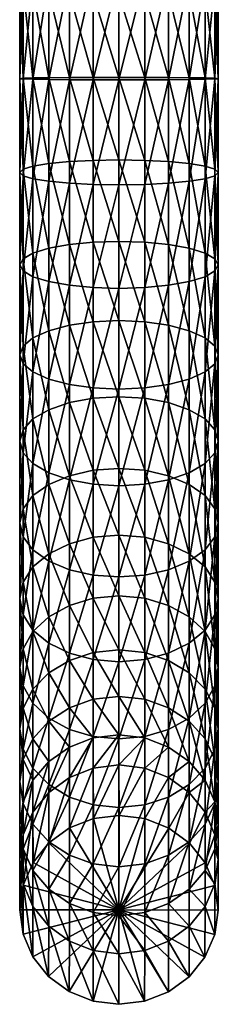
# Model space of a CAD drawing. Extents: x -0.026 to 0.079, y -0.231 to 0.027.
# Tile 1 of 256: x -0.013 to 0.013, y -0.231 to -0.102. Entities that reach past the tile are written whole.
import ezdxf

# ---------------------------------------------------------------- set-up
doc = ezdxf.new("R2010")
doc.units = 0
doc.layers.add('mesh', color=7, linetype='CONTINUOUS')

msp = doc.modelspace()

# ---------------------------------------------------------------- meshes
at = {"layer": 'mesh'}
mesh = msp.add_polyface(dxfattribs=at)
corners = [(0.0002, -0.09633, 0.34727), (-0.00316, -0.09637, 0.34683), (0.0002, -0.08272, 0.34512), (-0.00316, -0.11008, 0.34743), (0.00357, -0.09637, 0.34683), (0.00357, -0.08281, 0.34468), (0.0067, -0.08309, 0.34341), (0.0002, -0.11009, 0.34788), (0.0067, -0.0965, 0.34554), (0.00939, -0.08352, 0.34139), (0.00357, -0.11008, 0.34743), (0.00939, -0.09671, 0.34348), (0.01146, -0.0841, 0.33876), (0.0067, -0.11007, 0.34614), (0.01146, -0.09698, 0.3408), (0.01276, -0.08476, 0.3357), (0.00939, -0.11004, 0.34407), (0.01276, -0.09729, 0.33768), (0.0132, -0.08547, 0.33241), (0.01146, -0.11001, 0.34138), (0.0132, -0.09763, 0.33434), (0.01276, -0.08619, 0.32912), (0.01276, -0.10997, 0.33824), (0.01276, -0.09797, 0.33099), (0.01146, -0.08685, 0.32606), (0.01146, -0.09828, 0.32787), (0.00939, -0.08742, 0.32343), (0.00939, -0.09855, 0.32519), (0.0067, -0.08786, 0.32141), (0.0067, -0.09876, 0.32314), (0.00357, -0.08814, 0.32014), (0.00357, -0.09889, 0.32184), (0.0002, -0.08823, 0.31971), (0.0002, -0.09893, 0.3214), (-0.00316, -0.08814, 0.32014), (-0.00316, -0.09889, 0.32184), (-0.0063, -0.08786, 0.32141), (-0.0063, -0.09876, 0.32314), (-0.00899, -0.08742, 0.32343), (-0.00899, -0.09855, 0.32519), (-0.01106, -0.08685, 0.32606), (-0.01106, -0.09828, 0.32787), (-0.01236, -0.08619, 0.32912), (-0.01236, -0.09797, 0.33099), (-0.0128, -0.08547, 0.33241), (-0.0128, -0.09763, 0.33434), (-0.01236, -0.08476, 0.3357), (-0.01236, -0.09729, 0.33768), (-0.01106, -0.0841, 0.33876), (-0.0128, -0.10993, 0.33488), (-0.01106, -0.09698, 0.3408), (-0.00899, -0.08352, 0.34139), (-0.01236, -0.10997, 0.33824), (-0.00899, -0.09671, 0.34348), (-0.0063, -0.08309, 0.34341), (-0.01106, -0.11001, 0.34138), (-0.0063, -0.0965, 0.34554), (-0.00316, -0.08281, 0.34468), (-0.00899, -0.11004, 0.34407)]
mesh.append_faces([[corners[k] for k in face] for face in [(0, 1, 2, 2), (3, 1, 0, 0), (4, 5, 6, 6), (4, 0, 5, 5), (7, 0, 4, 4), (8, 6, 9, 9), (8, 4, 6, 6), (10, 4, 8, 8), (11, 9, 12, 12), (11, 8, 9, 9), (13, 8, 11, 11), (14, 12, 15, 15), (14, 11, 12, 12), (16, 11, 14, 14), (17, 15, 18, 18), (17, 14, 15, 15), (19, 14, 17, 17), (20, 18, 21, 21), (20, 17, 18, 18), (22, 17, 20, 20), (23, 21, 24, 24), (23, 20, 21, 21), (25, 24, 26, 26), (25, 23, 24, 24), (27, 26, 28, 28), (27, 25, 26, 26), (29, 28, 30, 30), (29, 27, 28, 28), (31, 30, 32, 32), (31, 29, 30, 30), (33, 32, 34, 34), (33, 31, 32, 32), (35, 34, 36, 36), (35, 33, 34, 34), (37, 36, 38, 38), (37, 35, 36, 36), (39, 38, 40, 40), (39, 37, 38, 38), (41, 40, 42, 42), (41, 39, 40, 40), (43, 42, 44, 44), (43, 41, 42, 42), (45, 44, 46, 46), (45, 43, 44, 44), (47, 46, 48, 48), (47, 45, 46, 46), (49, 45, 47, 47), (50, 48, 51, 51), (50, 47, 48, 48), (52, 47, 50, 50), (53, 51, 54, 54), (53, 50, 51, 51), (55, 50, 53, 53), (56, 54, 57, 57), (56, 53, 54, 54), (58, 53, 56, 56), (57, 1, 56, 56), (57, 2, 1, 1)]])
mesh = msp.add_polyface(dxfattribs=at)
corners = [(-0.00316, -0.11008, 0.34743), (-0.0063, -0.11007, 0.34614), (-0.00316, -0.09637, 0.34683), (-0.0063, -0.12362, 0.3452), (0.0002, -0.11009, 0.34788), (0.0002, -0.09633, 0.34727), (0.00357, -0.11008, 0.34743), (0.00357, -0.09637, 0.34683), (0.0067, -0.11007, 0.34614), (0.0067, -0.0965, 0.34554), (0.00357, -0.12378, 0.34649), (0.00939, -0.11004, 0.34407), (0.00939, -0.09671, 0.34348), (0.0067, -0.12362, 0.3452), (0.01146, -0.11001, 0.34138), (0.01146, -0.09698, 0.3408), (0.00939, -0.12336, 0.34315), (0.01276, -0.10997, 0.33824), (0.01276, -0.09729, 0.33768), (0.01146, -0.12302, 0.34048), (0.0132, -0.10993, 0.33488), (0.0132, -0.09763, 0.33434), (0.01276, -0.09797, 0.33099), (0.01276, -0.12263, 0.33737), (0.01276, -0.10988, 0.33151), (0.01146, -0.09828, 0.32787), (0.0132, -0.1222, 0.33403), (0.01146, -0.10984, 0.32838), (0.00939, -0.09855, 0.32519), (0.01276, -0.12178, 0.33069), (0.00939, -0.10981, 0.32569), (0.0067, -0.09876, 0.32314), (0.01146, -0.12139, 0.32758), (0.0067, -0.10978, 0.32362), (0.00357, -0.09889, 0.32184), (0.00939, -0.12105, 0.32491), (0.00357, -0.10977, 0.32232), (0.0002, -0.09893, 0.3214), (0.0067, -0.12079, 0.32286), (0.0002, -0.10976, 0.32188), (-0.00316, -0.09889, 0.32184), (0.00357, -0.12063, 0.32157), (-0.00316, -0.10977, 0.32232), (-0.0063, -0.09876, 0.32314), (0.0002, -0.12057, 0.32113), (-0.0063, -0.10978, 0.32362), (-0.00899, -0.09855, 0.32519), (-0.00316, -0.12063, 0.32157), (-0.00899, -0.10981, 0.32569), (-0.01106, -0.09828, 0.32787), (-0.0063, -0.12079, 0.32286), (-0.01106, -0.10984, 0.32838), (-0.01236, -0.09797, 0.33099), (-0.00899, -0.12105, 0.32491), (-0.01236, -0.10988, 0.33151), (-0.0128, -0.09763, 0.33434), (-0.01106, -0.12139, 0.32758), (-0.0128, -0.10993, 0.33488), (-0.01236, -0.12178, 0.33069), (-0.01236, -0.10997, 0.33824), (-0.01236, -0.09729, 0.33768), (-0.0128, -0.1222, 0.33403), (-0.01106, -0.11001, 0.34138), (-0.01106, -0.09698, 0.3408), (-0.01236, -0.12263, 0.33737), (-0.00899, -0.11004, 0.34407), (-0.00899, -0.09671, 0.34348), (-0.01106, -0.12302, 0.34048), (-0.0063, -0.0965, 0.34554)]
mesh.append_faces([[corners[k] for k in face] for face in [(0, 1, 2, 2), (3, 1, 0, 0), (4, 0, 5, 5), (6, 4, 7, 7), (8, 6, 9, 9), (10, 6, 8, 8), (11, 8, 12, 12), (13, 8, 11, 11), (14, 11, 15, 15), (16, 11, 14, 14), (17, 14, 18, 18), (19, 14, 17, 17), (20, 21, 22, 22), (20, 17, 21, 21), (23, 17, 20, 20), (24, 22, 25, 25), (24, 20, 22, 22), (26, 20, 24, 24), (27, 25, 28, 28), (27, 24, 25, 25), (29, 24, 27, 27), (30, 28, 31, 31), (30, 27, 28, 28), (32, 27, 30, 30), (33, 31, 34, 34), (33, 30, 31, 31), (35, 30, 33, 33), (36, 34, 37, 37), (36, 33, 34, 34), (38, 33, 36, 36), (39, 37, 40, 40), (39, 36, 37, 37), (41, 36, 39, 39), (42, 40, 43, 43), (42, 39, 40, 40), (44, 39, 42, 42), (45, 43, 46, 46), (45, 42, 43, 43), (47, 42, 45, 45), (48, 46, 49, 49), (48, 45, 46, 46), (50, 45, 48, 48), (51, 49, 52, 52), (51, 48, 49, 49), (53, 48, 51, 51), (54, 52, 55, 55), (54, 51, 52, 52), (56, 51, 54, 54), (57, 54, 55, 55), (58, 54, 57, 57), (59, 57, 60, 60), (61, 57, 59, 59), (62, 59, 63, 63), (64, 59, 62, 62), (65, 62, 66, 66), (67, 62, 65, 65), (68, 1, 65, 65), (68, 2, 1, 1)]])
mesh = msp.add_polyface(dxfattribs=at)
corners = [(-0.0063, -0.12362, 0.3452), (-0.00899, -0.12336, 0.34315), (-0.0063, -0.11007, 0.34614), (-0.00899, -0.13648, 0.34073), (-0.00316, -0.12378, 0.34649), (-0.00316, -0.11008, 0.34743), (0.0002, -0.11009, 0.34788), (-0.0063, -0.13697, 0.34274), (0.0002, -0.12383, 0.34693), (0.00357, -0.11008, 0.34743), (-0.00316, -0.13728, 0.344), (0.00357, -0.12378, 0.34649), (0.0002, -0.13738, 0.34443), (0.0067, -0.12362, 0.3452), (0.0067, -0.11007, 0.34614), (0.00357, -0.13728, 0.344), (0.00939, -0.12336, 0.34315), (0.00939, -0.11004, 0.34407), (0.0067, -0.13697, 0.34274), (0.01146, -0.12302, 0.34048), (0.01146, -0.11001, 0.34138), (0.00939, -0.13648, 0.34073), (0.01276, -0.12263, 0.33737), (0.01276, -0.10997, 0.33824), (0.01146, -0.13585, 0.33811), (0.0132, -0.1222, 0.33403), (0.0132, -0.10993, 0.33488), (0.01276, -0.1351, 0.33507), (0.01276, -0.12178, 0.33069), (0.01276, -0.10988, 0.33151), (0.0132, -0.13431, 0.3318), (0.01146, -0.12139, 0.32758), (0.01146, -0.10984, 0.32838), (0.01276, -0.13351, 0.32853), (0.00939, -0.12105, 0.32491), (0.00939, -0.10981, 0.32569), (0.01146, -0.13277, 0.32548), (0.0067, -0.12079, 0.32286), (0.0067, -0.10978, 0.32362), (0.00939, -0.13213, 0.32287), (0.00357, -0.12063, 0.32157), (0.00357, -0.10977, 0.32232), (0.0067, -0.13165, 0.32086), (0.0002, -0.12057, 0.32113), (0.0002, -0.10976, 0.32188), (0.00357, -0.13134, 0.3196), (-0.00316, -0.12063, 0.32157), (-0.00316, -0.10977, 0.32232), (0.0002, -0.13123, 0.31917), (-0.0063, -0.12079, 0.32286), (-0.0063, -0.10978, 0.32362), (-0.00316, -0.13134, 0.3196), (-0.00899, -0.12105, 0.32491), (-0.00899, -0.10981, 0.32569), (-0.0063, -0.13165, 0.32086), (-0.01106, -0.12139, 0.32758), (-0.01106, -0.10984, 0.32838), (-0.00899, -0.13213, 0.32287), (-0.01236, -0.12178, 0.33069), (-0.01236, -0.10988, 0.33151), (-0.01106, -0.13277, 0.32548), (-0.0128, -0.1222, 0.33403), (-0.0128, -0.10993, 0.33488), (-0.01236, -0.13351, 0.32853), (-0.01236, -0.12263, 0.33737), (-0.01236, -0.10997, 0.33824), (-0.0128, -0.13431, 0.3318), (-0.01106, -0.12302, 0.34048), (-0.01106, -0.11001, 0.34138), (-0.01236, -0.1351, 0.33507), (-0.00899, -0.11004, 0.34407)]
mesh.append_faces([[corners[k] for k in face] for face in [(0, 1, 2, 2), (3, 1, 0, 0), (4, 5, 6, 6), (4, 0, 5, 5), (7, 0, 4, 4), (8, 6, 9, 9), (8, 4, 6, 6), (10, 4, 8, 8), (11, 8, 9, 9), (12, 8, 11, 11), (13, 11, 14, 14), (15, 11, 13, 13), (16, 13, 17, 17), (18, 13, 16, 16), (19, 16, 20, 20), (21, 16, 19, 19), (22, 19, 23, 23), (24, 19, 22, 22), (25, 22, 26, 26), (27, 22, 25, 25), (28, 25, 29, 29), (30, 25, 28, 28), (31, 28, 32, 32), (33, 28, 31, 31), (34, 31, 35, 35), (36, 31, 34, 34), (37, 34, 38, 38), (39, 34, 37, 37), (39, 36, 34, 34), (40, 37, 41, 41), (42, 37, 40, 40), (42, 39, 37, 37), (43, 40, 44, 44), (45, 40, 43, 43), (45, 42, 40, 40), (46, 43, 47, 47), (48, 43, 46, 46), (48, 45, 43, 43), (49, 46, 50, 50), (51, 46, 49, 49), (51, 48, 46, 46), (52, 49, 53, 53), (54, 49, 52, 52), (54, 51, 49, 49), (55, 52, 56, 56), (57, 52, 55, 55), (57, 54, 52, 52), (58, 55, 59, 59), (60, 55, 58, 58), (60, 57, 55, 55), (61, 58, 62, 62), (63, 58, 61, 61), (64, 61, 65, 65), (66, 61, 64, 64), (67, 64, 68, 68), (69, 64, 67, 67), (70, 1, 67, 67), (70, 2, 1, 1)]])
mesh = msp.add_polyface(dxfattribs=at)
corners = [(-0.00899, -0.13648, 0.34073), (-0.01106, -0.13585, 0.33811), (-0.00899, -0.12336, 0.34315), (-0.01106, -0.14832, 0.33432), (-0.01236, -0.14724, 0.33137), (-0.0063, -0.13697, 0.34274), (-0.0063, -0.12362, 0.3452), (-0.00899, -0.14925, 0.33684), (-0.00316, -0.13728, 0.344), (-0.00316, -0.12378, 0.34649), (-0.0063, -0.14996, 0.33878), (0.0002, -0.13738, 0.34443), (0.0002, -0.12383, 0.34693), (-0.00316, -0.15041, 0.34), (0.00357, -0.13728, 0.344), (0.00357, -0.12378, 0.34649), (0.0002, -0.15056, 0.34042), (0.0067, -0.13697, 0.34274), (0.0067, -0.12362, 0.3452), (0.00357, -0.15041, 0.34), (0.00939, -0.13648, 0.34073), (0.00939, -0.12336, 0.34315), (0.0067, -0.14996, 0.33878), (0.01146, -0.13585, 0.33811), (0.01146, -0.12302, 0.34048), (0.00939, -0.14925, 0.33684), (0.01276, -0.1351, 0.33507), (0.01276, -0.12263, 0.33737), (0.01146, -0.14832, 0.33432), (0.0132, -0.13431, 0.3318), (0.0132, -0.1222, 0.33403), (0.01276, -0.14724, 0.33137), (0.01276, -0.13351, 0.32853), (0.01276, -0.12178, 0.33069), (0.0132, -0.14608, 0.32822), (0.01146, -0.13277, 0.32548), (0.01146, -0.12139, 0.32758), (0.01276, -0.14492, 0.32506), (0.01146, -0.14384, 0.32211), (0.00939, -0.13213, 0.32287), (0.00939, -0.14292, 0.31959), (0.0067, -0.13165, 0.32086), (0.0067, -0.1422, 0.31765), (0.00357, -0.13134, 0.3196), (0.00357, -0.14176, 0.31643), (0.0002, -0.13123, 0.31917), (0.0002, -0.1416, 0.31601), (-0.00316, -0.13134, 0.3196), (-0.00316, -0.14176, 0.31643), (-0.0063, -0.13165, 0.32086), (-0.0063, -0.1422, 0.31765), (-0.00899, -0.13213, 0.32287), (-0.00899, -0.14292, 0.31959), (-0.01106, -0.13277, 0.32548), (-0.01236, -0.13351, 0.32853), (-0.01236, -0.12178, 0.33069), (-0.01106, -0.14384, 0.32211), (-0.0128, -0.13431, 0.3318), (-0.0128, -0.1222, 0.33403), (-0.01236, -0.14492, 0.32506), (-0.01236, -0.1351, 0.33507), (-0.01236, -0.12263, 0.33737), (-0.0128, -0.14608, 0.32822), (-0.01106, -0.12302, 0.34048)]
mesh.append_faces([[corners[k] for k in face] for face in [(0, 1, 2, 2), (3, 1, 0, 0), (3, 4, 1, 1), (5, 0, 6, 6), (7, 0, 5, 5), (7, 3, 0, 0), (8, 5, 9, 9), (10, 5, 8, 8), (11, 8, 12, 12), (13, 8, 11, 11), (14, 11, 15, 15), (16, 11, 14, 14), (17, 14, 18, 18), (19, 14, 17, 17), (20, 17, 21, 21), (22, 17, 20, 20), (23, 20, 24, 24), (25, 20, 23, 23), (26, 23, 27, 27), (28, 23, 26, 26), (28, 25, 23, 23), (29, 26, 30, 30), (31, 26, 29, 29), (31, 28, 26, 26), (32, 29, 33, 33), (34, 29, 32, 32), (34, 31, 29, 29), (35, 32, 36, 36), (37, 32, 35, 35), (37, 34, 32, 32), (38, 35, 39, 39), (38, 37, 35, 35), (40, 39, 41, 41), (40, 38, 39, 39), (42, 41, 43, 43), (42, 40, 41, 41), (44, 43, 45, 45), (44, 42, 43, 43), (46, 45, 47, 47), (46, 44, 45, 45), (48, 47, 49, 49), (48, 46, 47, 47), (50, 49, 51, 51), (50, 48, 49, 49), (52, 51, 53, 53), (52, 50, 51, 51), (54, 53, 55, 55), (56, 53, 54, 54), (56, 52, 53, 53), (57, 54, 58, 58), (59, 54, 57, 57), (59, 56, 54, 54), (60, 57, 61, 61), (62, 57, 60, 60), (62, 59, 57, 57), (60, 1, 4, 4), (63, 1, 60, 60), (63, 2, 1, 1)]])
mesh = msp.add_polyface(dxfattribs=at)
corners = [(-0.01236, -0.15889, 0.32634), (-0.01236, -0.14724, 0.33137), (-0.01106, -0.14832, 0.33432), (-0.0128, -0.15738, 0.32333), (-0.0128, -0.16805, 0.3172), (-0.01236, -0.16621, 0.31438), (-0.01106, -0.16029, 0.32914), (-0.00899, -0.14925, 0.33684), (-0.01236, -0.16989, 0.32001), (-0.0063, -0.14996, 0.33878), (-0.0063, -0.13697, 0.34274), (-0.00899, -0.1615, 0.33154), (-0.01106, -0.1716, 0.32264), (-0.00316, -0.15041, 0.34), (-0.00316, -0.13728, 0.344), (-0.0063, -0.16243, 0.33339), (-0.00899, -0.17307, 0.3249), (0.0002, -0.15056, 0.34042), (0.0002, -0.13738, 0.34443), (-0.00316, -0.16301, 0.33455), (-0.0063, -0.1742, 0.32663), (0.0002, -0.16321, 0.33495), (-0.00316, -0.17491, 0.32771), (0.0002, -0.15155, 0.31171), (0.0002, -0.1416, 0.31601), (-0.00316, -0.14176, 0.31643), (0.00357, -0.15175, 0.3121), (-0.00316, -0.15175, 0.3121), (-0.0063, -0.1422, 0.31765), (0.0002, -0.16095, 0.30631), (-0.0063, -0.15233, 0.31326), (-0.00899, -0.14292, 0.31959), (-0.00316, -0.16119, 0.30668), (0.0002, -0.16968, 0.29988), (-0.00899, -0.15326, 0.31511), (-0.01106, -0.14384, 0.32211), (-0.0063, -0.1619, 0.30777), (-0.00316, -0.16996, 0.30022), (-0.01106, -0.15446, 0.31752), (-0.01236, -0.14492, 0.32506), (-0.00899, -0.16303, 0.3095), (-0.0063, -0.17079, 0.30122), (-0.01236, -0.15587, 0.32032), (-0.0128, -0.14608, 0.32822), (-0.01106, -0.1645, 0.31175), (-0.00899, -0.1721, 0.30282), (-0.01236, -0.1351, 0.33507)]
mesh.append_faces([[corners[k] for k in face] for face in [(0, 1, 2, 2), (0, 3, 1, 1), (4, 3, 0, 0), (4, 5, 3, 3), (6, 2, 7, 7), (6, 0, 2, 2), (8, 0, 6, 6), (8, 4, 0, 0), (9, 7, 10, 10), (11, 7, 9, 9), (11, 6, 7, 7), (12, 6, 11, 11), (12, 8, 6, 6), (13, 9, 14, 14), (15, 9, 13, 13), (15, 11, 9, 9), (16, 11, 15, 15), (16, 12, 11, 11), (17, 13, 18, 18), (19, 13, 17, 17), (19, 15, 13, 13), (20, 15, 19, 19), (20, 16, 15, 15), (21, 19, 17, 17), (22, 19, 21, 21), (23, 24, 25, 25), (23, 26, 24, 24), (27, 25, 28, 28), (27, 23, 25, 25), (29, 23, 27, 27), (30, 28, 31, 31), (30, 27, 28, 28), (32, 27, 30, 30), (32, 29, 27, 27), (33, 29, 32, 32), (34, 31, 35, 35), (34, 30, 31, 31), (36, 30, 34, 34), (36, 32, 30, 30), (37, 32, 36, 36), (37, 33, 32, 32), (38, 35, 39, 39), (38, 34, 35, 35), (40, 34, 38, 38), (40, 36, 34, 34), (41, 36, 40, 40), (41, 37, 36, 36), (42, 39, 43, 43), (42, 38, 39, 39), (44, 38, 42, 42), (44, 40, 38, 38), (45, 40, 44, 44), (45, 41, 40, 40), (42, 5, 44, 44), (42, 3, 5, 5), (43, 3, 42, 42), (43, 1, 3, 3), (46, 1, 43, 43)]])
mesh = msp.add_polyface(dxfattribs=at)
corners = [(0.00357, -0.15041, 0.34), (0.0002, -0.15056, 0.34042), (0.00357, -0.13728, 0.344), (0.0002, -0.16321, 0.33495), (0.0067, -0.14996, 0.33878), (0.0067, -0.13697, 0.34274), (0.00357, -0.16301, 0.33455), (0.0002, -0.17515, 0.32808), (0.00939, -0.14925, 0.33684), (0.00939, -0.13648, 0.34073), (0.0067, -0.16243, 0.33339), (0.00357, -0.17491, 0.32771), (0.00939, -0.1615, 0.33154), (0.01146, -0.14832, 0.33432), (0.0067, -0.1742, 0.32663), (0.01146, -0.16029, 0.32914), (0.01276, -0.14724, 0.33137), (0.00939, -0.17307, 0.3249), (0.01276, -0.15889, 0.32634), (0.0132, -0.14608, 0.32822), (0.01146, -0.1716, 0.32264), (0.0132, -0.15738, 0.32333), (0.01276, -0.14492, 0.32506), (0.01276, -0.16989, 0.32001), (0.01276, -0.15587, 0.32032), (0.01146, -0.14384, 0.32211), (0.0132, -0.16805, 0.3172), (0.01146, -0.15446, 0.31752), (0.00939, -0.14292, 0.31959), (0.01276, -0.16621, 0.31438), (0.00939, -0.15326, 0.31511), (0.0067, -0.1422, 0.31765), (0.01146, -0.1645, 0.31175), (0.01276, -0.17582, 0.30731), (0.0067, -0.15233, 0.31326), (0.00357, -0.14176, 0.31643), (0.00939, -0.16303, 0.3095), (0.01146, -0.17382, 0.30489), (0.00357, -0.15175, 0.3121), (0.0002, -0.1416, 0.31601), (0.0067, -0.1619, 0.30777), (0.00939, -0.1721, 0.30282), (0.00357, -0.16119, 0.30668), (0.0002, -0.15155, 0.31171), (0.0067, -0.17079, 0.30122), (0.0002, -0.16095, 0.30631), (0.00357, -0.16996, 0.30022), (0.0002, -0.16968, 0.29988)]
mesh.append_faces([[corners[k] for k in face] for face in [(0, 1, 2, 2), (3, 1, 0, 0), (4, 0, 5, 5), (6, 0, 4, 4), (6, 3, 0, 0), (7, 3, 6, 6), (8, 4, 9, 9), (10, 4, 8, 8), (10, 6, 4, 4), (11, 6, 10, 10), (12, 8, 13, 13), (12, 10, 8, 8), (14, 10, 12, 12), (14, 11, 10, 10), (15, 13, 16, 16), (15, 12, 13, 13), (17, 12, 15, 15), (17, 14, 12, 12), (18, 16, 19, 19), (18, 15, 16, 16), (20, 15, 18, 18), (20, 17, 15, 15), (21, 19, 22, 22), (21, 18, 19, 19), (23, 18, 21, 21), (23, 20, 18, 18), (24, 22, 25, 25), (24, 21, 22, 22), (26, 21, 24, 24), (26, 23, 21, 21), (27, 25, 28, 28), (27, 24, 25, 25), (29, 24, 27, 27), (29, 26, 24, 24), (30, 28, 31, 31), (30, 27, 28, 28), (32, 27, 30, 30), (32, 29, 27, 27), (33, 29, 32, 32), (34, 31, 35, 35), (34, 30, 31, 31), (36, 30, 34, 34), (36, 32, 30, 30), (37, 32, 36, 36), (38, 35, 39, 39), (38, 34, 35, 35), (40, 34, 38, 38), (40, 36, 34, 34), (41, 36, 40, 40), (41, 37, 36, 36), (42, 38, 43, 43), (42, 40, 38, 38), (44, 40, 42, 42), (44, 41, 40, 40), (45, 42, 43, 43), (46, 42, 45, 45), (46, 44, 42, 42), (47, 46, 45, 45)]])
mesh = msp.add_polyface(dxfattribs=at)
corners = [(-0.01236, -0.17582, 0.30731), (-0.01236, -0.16621, 0.31438), (-0.0128, -0.16805, 0.3172), (-0.01106, -0.17382, 0.30489), (-0.01106, -0.1823, 0.29702), (-0.00899, -0.18037, 0.29515), (-0.00899, -0.18771, 0.28661), (-0.0063, -0.18607, 0.28535), (-0.0063, -0.19227, 0.27623), (-0.00316, -0.19116, 0.27556), (-0.0128, -0.17796, 0.3099), (-0.01236, -0.16989, 0.32001), (-0.01236, -0.18456, 0.2992), (-0.01106, -0.18985, 0.28825), (-0.01236, -0.18011, 0.31249), (-0.01106, -0.1716, 0.32264), (-0.0128, -0.18699, 0.30153), (-0.01236, -0.19234, 0.29015), (-0.01106, -0.18211, 0.31491), (-0.00899, -0.17307, 0.3249), (-0.01236, -0.18941, 0.30386), (-0.0128, -0.19501, 0.2922), (-0.00899, -0.18382, 0.31698), (-0.0063, -0.1742, 0.32663), (-0.01106, -0.19167, 0.30604), (-0.00316, -0.17491, 0.32771), (-0.00316, -0.16301, 0.33455), (-0.0063, -0.18514, 0.31857), (-0.00899, -0.19361, 0.30791), (0.0002, -0.17515, 0.32808), (0.0002, -0.16321, 0.33495), (-0.00316, -0.18597, 0.31957), (-0.0063, -0.1951, 0.30934), (-0.00316, -0.19603, 0.31024), (0.0002, -0.18625, 0.31992), (0.0002, -0.17762, 0.29251), (0.0002, -0.16968, 0.29988), (-0.00316, -0.16996, 0.30022), (-0.00316, -0.17794, 0.29282), (-0.0063, -0.17079, 0.30122), (0.0002, -0.18469, 0.28429), (-0.0063, -0.17888, 0.29372), (-0.00899, -0.1721, 0.30282), (-0.00316, -0.18504, 0.28456), (0.0002, -0.19078, 0.27533), (-0.01106, -0.1645, 0.31175)]
mesh.append_faces([[corners[k] for k in face] for face in [(0, 1, 2, 2), (0, 3, 1, 1), (4, 3, 0, 0), (4, 5, 3, 3), (6, 5, 4, 4), (6, 7, 5, 5), (8, 7, 6, 6), (8, 9, 7, 7), (10, 2, 11, 11), (10, 0, 2, 2), (12, 0, 10, 10), (12, 4, 0, 0), (13, 4, 12, 12), (13, 6, 4, 4), (14, 11, 15, 15), (14, 10, 11, 11), (16, 10, 14, 14), (16, 12, 10, 10), (17, 12, 16, 16), (17, 13, 12, 12), (18, 15, 19, 19), (18, 14, 15, 15), (20, 14, 18, 18), (20, 16, 14, 14), (21, 16, 20, 20), (21, 17, 16, 16), (22, 19, 23, 23), (22, 18, 19, 19), (24, 18, 22, 22), (24, 20, 18, 18), (25, 23, 26, 26), (27, 23, 25, 25), (27, 22, 23, 23), (28, 22, 27, 27), (28, 24, 22, 22), (29, 25, 30, 30), (31, 25, 29, 29), (31, 27, 25, 25), (32, 27, 31, 31), (32, 28, 27, 27), (33, 31, 34, 34), (35, 36, 37, 37), (38, 37, 39, 39), (38, 35, 37, 37), (40, 35, 38, 38), (41, 39, 42, 42), (41, 38, 39, 39), (43, 38, 41, 41), (43, 40, 38, 38), (44, 40, 43, 43), (43, 9, 44, 44), (43, 7, 9, 9), (41, 7, 43, 43), (41, 5, 7, 7), (42, 5, 41, 41), (42, 3, 5, 5), (45, 3, 42, 42), (45, 1, 3, 3)]])
mesh = msp.add_polyface(dxfattribs=at)
corners = [(0.00357, -0.17491, 0.32771), (0.0002, -0.17515, 0.32808), (0.00357, -0.16301, 0.33455), (0.0002, -0.18625, 0.31992), (-0.00316, -0.18597, 0.31957), (0.00357, -0.18597, 0.31957), (0.0067, -0.1742, 0.32663), (0.0002, -0.19635, 0.31055), (0.0067, -0.18514, 0.31857), (0.00939, -0.17307, 0.3249), (0.00357, -0.19603, 0.31024), (0.00939, -0.18382, 0.31698), (0.01146, -0.1716, 0.32264), (0.0067, -0.1951, 0.30934), (0.01146, -0.18211, 0.31491), (0.01276, -0.16989, 0.32001), (0.00939, -0.19361, 0.30791), (0.01276, -0.18011, 0.31249), (0.0132, -0.16805, 0.3172), (0.01146, -0.19167, 0.30604), (0.0132, -0.17796, 0.3099), (0.01276, -0.16621, 0.31438), (0.01276, -0.18941, 0.30386), (0.01276, -0.17582, 0.30731), (0.0132, -0.18699, 0.30153), (0.01276, -0.19768, 0.29424), (0.01146, -0.17382, 0.30489), (0.01146, -0.1645, 0.31175), (0.01276, -0.18456, 0.2992), (0.0132, -0.19501, 0.2922), (0.01146, -0.1823, 0.29702), (0.00939, -0.1721, 0.30282), (0.01276, -0.19234, 0.29015), (0.00939, -0.18037, 0.29515), (0.0067, -0.17079, 0.30122), (0.01146, -0.18985, 0.28825), (0.0067, -0.17888, 0.29372), (0.00357, -0.16996, 0.30022), (0.00939, -0.18771, 0.28661), (0.00357, -0.17794, 0.29282), (0.0002, -0.16968, 0.29988), (0.0067, -0.18607, 0.28535), (0.00939, -0.19404, 0.27729), (0.0002, -0.17762, 0.29251), (0.00357, -0.18504, 0.28456), (0.0067, -0.19227, 0.27623), (0.0002, -0.18469, 0.28429), (0.00357, -0.19116, 0.27556), (0.0002, -0.19078, 0.27533)]
mesh.append_faces([[corners[k] for k in face] for face in [(0, 1, 2, 2), (3, 1, 0, 0), (3, 4, 1, 1), (5, 0, 6, 6), (5, 3, 0, 0), (7, 3, 5, 5), (8, 6, 9, 9), (8, 5, 6, 6), (10, 5, 8, 8), (11, 9, 12, 12), (11, 8, 9, 9), (13, 8, 11, 11), (14, 12, 15, 15), (14, 11, 12, 12), (16, 11, 14, 14), (16, 13, 11, 11), (17, 15, 18, 18), (17, 14, 15, 15), (19, 14, 17, 17), (19, 16, 14, 14), (20, 18, 21, 21), (20, 17, 18, 18), (22, 17, 20, 20), (22, 19, 17, 17), (23, 20, 21, 21), (24, 20, 23, 23), (24, 22, 20, 20), (25, 22, 24, 24), (26, 23, 27, 27), (28, 23, 26, 26), (28, 24, 23, 23), (29, 24, 28, 28), (30, 26, 31, 31), (30, 28, 26, 26), (32, 28, 30, 30), (32, 29, 28, 28), (33, 31, 34, 34), (33, 30, 31, 31), (35, 30, 33, 33), (35, 32, 30, 30), (36, 34, 37, 37), (36, 33, 34, 34), (38, 33, 36, 36), (38, 35, 33, 33), (39, 37, 40, 40), (39, 36, 37, 37), (41, 36, 39, 39), (41, 38, 36, 36), (42, 38, 41, 41), (43, 39, 40, 40), (44, 39, 43, 43), (44, 41, 39, 39), (45, 41, 44, 44), (45, 42, 41, 41), (46, 44, 43, 43), (47, 44, 46, 46), (47, 45, 44, 44), (48, 47, 46, 46)]])
mesh = msp.add_polyface(dxfattribs=at)
corners = [(0.00357, -0.19603, 0.31024), (0.0002, -0.19635, 0.31055), (0.00357, -0.18597, 0.31957), (0.0002, -0.20533, 0.3001), (0.0067, -0.1951, 0.30934), (0.0067, -0.18514, 0.31857), (0.00357, -0.20498, 0.29983), (0.0067, -0.20395, 0.29904), (0.00939, -0.19361, 0.30791), (0.00357, -0.2127, 0.28848), (0.00939, -0.20231, 0.29779), (0.01146, -0.19167, 0.30604), (0.0067, -0.21158, 0.28781), (0.01146, -0.20017, 0.29615), (0.01276, -0.18941, 0.30386), (0.00939, -0.20981, 0.28675), (0.01276, -0.19768, 0.29424), (0.01146, -0.2075, 0.28536), (0.0132, -0.19501, 0.2922), (0.0132, -0.18699, 0.30153), (0.01276, -0.20481, 0.28375), (0.0132, -0.20193, 0.28202), (0.01276, -0.19234, 0.29015), (0.01276, -0.21071, 0.27252), (0.01276, -0.19904, 0.28029), (0.01146, -0.18985, 0.28825), (0.0132, -0.20765, 0.27112), (0.01146, -0.19635, 0.27867), (0.00939, -0.18771, 0.28661), (0.01276, -0.20459, 0.26973), (0.00939, -0.19404, 0.27729), (0.01146, -0.20174, 0.26843), (0.00939, -0.19929, 0.26731), (0.0067, -0.19227, 0.27623), (0.0067, -0.19741, 0.26646), (0.00357, -0.19116, 0.27556), (0.00357, -0.19622, 0.26592), (0.0002, -0.19078, 0.27533), (0.0002, -0.19582, 0.26574), (0.00672, -0.20802, 0.23585), (0.0067, -0.2014, 0.25617), (0.00358, -0.20678, 0.23544), (0.00939, -0.20337, 0.25681), (0.00357, -0.20017, 0.25577), (0.00022, -0.20635, 0.2353), (0.0002, -0.19975, 0.25563), (0.01276, -0.20891, 0.25861), (0.01146, -0.20593, 0.25764)]
mesh.append_faces([[corners[k] for k in face] for face in [(0, 1, 2, 2), (3, 1, 0, 0), (4, 0, 5, 5), (6, 0, 4, 4), (6, 3, 0, 0), (7, 4, 8, 8), (7, 6, 4, 4), (9, 6, 7, 7), (10, 8, 11, 11), (10, 7, 8, 8), (12, 7, 10, 10), (13, 11, 14, 14), (13, 10, 11, 11), (15, 10, 13, 13), (15, 12, 10, 10), (16, 13, 14, 14), (17, 13, 16, 16), (17, 15, 13, 13), (18, 16, 19, 19), (20, 16, 18, 18), (20, 17, 16, 16), (21, 18, 22, 22), (21, 20, 18, 18), (23, 20, 21, 21), (24, 22, 25, 25), (24, 21, 22, 22), (26, 21, 24, 24), (26, 23, 21, 21), (27, 25, 28, 28), (27, 24, 25, 25), (29, 24, 27, 27), (29, 26, 24, 24), (30, 27, 28, 28), (31, 27, 30, 30), (31, 29, 27, 27), (32, 30, 33, 33), (32, 31, 30, 30), (34, 33, 35, 35), (34, 32, 33, 33), (36, 35, 37, 37), (36, 34, 35, 35), (37, 38, 36, 36), (39, 40, 41, 41), (42, 40, 39, 39), (41, 43, 44, 44), (40, 43, 41, 41), (43, 45, 44, 44), (46, 26, 29, 29), (47, 29, 31, 31), (47, 46, 29, 29), (42, 31, 32, 32), (42, 47, 31, 31), (40, 32, 34, 34), (40, 42, 32, 32), (43, 34, 36, 36), (43, 40, 34, 34), (36, 45, 43, 43), (36, 38, 45, 45)]])
mesh = msp.add_polyface(dxfattribs=at)
corners = [(-0.00316, -0.19622, 0.26592), (-0.00316, -0.19116, 0.27556), (-0.0063, -0.19227, 0.27623), (0.0002, -0.19582, 0.26574), (-0.00899, -0.19404, 0.27729), (-0.00899, -0.18771, 0.28661), (-0.01106, -0.18985, 0.28825), (-0.0063, -0.19741, 0.26646), (-0.01106, -0.19635, 0.27867), (-0.01236, -0.19234, 0.29015), (-0.00899, -0.19929, 0.26731), (-0.01236, -0.19904, 0.28029), (-0.0128, -0.19501, 0.2922), (-0.01106, -0.20174, 0.26843), (-0.01236, -0.19768, 0.29424), (-0.01236, -0.18941, 0.30386), (-0.01106, -0.19167, 0.30604), (-0.0128, -0.20193, 0.28202), (-0.01236, -0.20459, 0.26973), (-0.01106, -0.20017, 0.29615), (-0.00899, -0.19361, 0.30791), (-0.01236, -0.20481, 0.28375), (-0.0128, -0.20765, 0.27112), (-0.00899, -0.20231, 0.29779), (-0.0063, -0.1951, 0.30934), (-0.01106, -0.2075, 0.28536), (-0.01236, -0.21071, 0.27252), (-0.00316, -0.19603, 0.31024), (-0.00316, -0.18597, 0.31957), (-0.0063, -0.20395, 0.29904), (-0.00899, -0.20981, 0.28675), (0.0002, -0.19635, 0.31055), (0.0002, -0.18625, 0.31992), (-0.00316, -0.20498, 0.29983), (-0.0063, -0.21158, 0.28781), (0.0002, -0.20533, 0.3001), (-0.00316, -0.2127, 0.28848), (0.0002, -0.19078, 0.27533), (0.00022, -0.20635, 0.2353), (0.0002, -0.19975, 0.25563), (-0.00314, -0.20677, 0.23544), (-0.00316, -0.20017, 0.25577), (-0.00628, -0.208, 0.23584), (-0.0063, -0.2014, 0.25617), (-0.00899, -0.20337, 0.25681), (-0.00898, -0.20996, 0.23648), (-0.01106, -0.20593, 0.25764), (-0.01236, -0.20891, 0.25861)]
mesh.append_faces([[corners[k] for k in face] for face in [(0, 1, 2, 2), (0, 3, 1, 1), (4, 5, 6, 6), (4, 2, 5, 5), (7, 2, 4, 4), (7, 0, 2, 2), (8, 6, 9, 9), (8, 4, 6, 6), (10, 4, 8, 8), (10, 7, 4, 4), (11, 9, 12, 12), (11, 8, 9, 9), (13, 8, 11, 11), (13, 10, 8, 8), (14, 15, 16, 16), (14, 12, 15, 15), (17, 12, 14, 14), (17, 11, 12, 12), (18, 11, 17, 17), (18, 13, 11, 11), (19, 16, 20, 20), (19, 14, 16, 16), (21, 14, 19, 19), (21, 17, 14, 14), (22, 17, 21, 21), (22, 18, 17, 17), (23, 20, 24, 24), (23, 19, 20, 20), (25, 19, 23, 23), (25, 21, 19, 19), (26, 22, 21, 21), (27, 24, 28, 28), (29, 24, 27, 27), (29, 23, 24, 24), (30, 23, 29, 29), (30, 25, 23, 23), (31, 27, 32, 32), (33, 27, 31, 31), (33, 29, 27, 27), (34, 29, 33, 33), (35, 33, 31, 31), (36, 33, 35, 35), (37, 1, 3, 3), (38, 39, 40, 40), (40, 41, 42, 42), (39, 41, 40, 40), (41, 43, 42, 42), (43, 44, 45, 45), (41, 3, 0, 0), (41, 39, 3, 3), (43, 0, 7, 7), (43, 41, 0, 0), (44, 7, 10, 10), (44, 43, 7, 7), (46, 10, 13, 13), (46, 44, 10, 10), (47, 13, 18, 18), (47, 46, 13, 13)]])
mesh = msp.add_polyface(dxfattribs=at)
corners = [(0.0002, -0.21872, 0.23932), (-0.00901, -0.22745, 0.24216), (-0.00632, -0.22941, 0.2428), (-0.01107, -0.22488, 0.24132), (-0.01236, -0.2219, 0.24036), (-0.00318, -0.23065, 0.2432), (0.00018, -0.23108, 0.24334), (0.00022, -0.20635, 0.2353), (-0.00314, -0.20677, 0.23544), (-0.00898, -0.20996, 0.23648), (-0.01105, -0.21252, 0.23731), (-0.00628, -0.208, 0.23584), (-0.0128, -0.2187, 0.23932), (-0.01235, -0.2155, 0.23828), (-0.01236, -0.21071, 0.27252), (-0.01236, -0.20481, 0.28375), (-0.01106, -0.2075, 0.28536), (-0.01106, -0.21357, 0.27382), (-0.00899, -0.20981, 0.28675), (-0.0063, -0.21158, 0.28781), (-0.0063, -0.20395, 0.29904), (-0.00899, -0.21602, 0.27493), (-0.00316, -0.2127, 0.28848), (-0.00316, -0.20498, 0.29983), (-0.0063, -0.2179, 0.27579), (0.0002, -0.21308, 0.28871), (0.0002, -0.20533, 0.3001), (-0.00316, -0.21908, 0.27633), (0.0002, -0.21948, 0.27651), (-0.0063, -0.2014, 0.25617), (-0.00899, -0.20337, 0.25681), (-0.01106, -0.20593, 0.25764), (-0.01236, -0.20891, 0.25861), (-0.0128, -0.21211, 0.25965), (-0.01236, -0.21531, 0.26069), (-0.01106, -0.21829, 0.26166), (-0.00899, -0.22085, 0.26249), (-0.0063, -0.22282, 0.26313), (-0.00316, -0.22405, 0.26353), (0.0002, -0.22448, 0.26367), (-0.01236, -0.20459, 0.26973), (-0.0128, -0.20765, 0.27112)]
mesh.append_faces([[corners[k] for k in face] for face in [(0, 1, 2, 2), (0, 3, 1, 1), (4, 3, 0, 0), (0, 5, 6, 6), (2, 5, 0, 0), (0, 7, 8, 8), (0, 9, 10, 10), (0, 11, 9, 9), (8, 11, 0, 0), (0, 12, 4, 4), (0, 13, 12, 12), (10, 13, 0, 0), (14, 15, 16, 16), (17, 16, 18, 18), (17, 14, 16, 16), (19, 18, 20, 20), (21, 18, 19, 19), (21, 17, 18, 18), (22, 19, 23, 23), (24, 19, 22, 22), (24, 21, 19, 19), (25, 22, 26, 26), (27, 22, 25, 25), (27, 24, 22, 22), (28, 27, 25, 25), (11, 29, 9, 9), (9, 30, 10, 10), (10, 31, 13, 13), (30, 31, 10, 10), (13, 32, 12, 12), (31, 32, 13, 13), (12, 33, 4, 4), (32, 33, 12, 12), (4, 34, 3, 3), (33, 34, 4, 4), (3, 35, 1, 1), (34, 35, 3, 3), (1, 36, 2, 2), (35, 36, 1, 1), (2, 37, 5, 5), (36, 37, 2, 2), (5, 38, 6, 6), (37, 38, 5, 5), (38, 39, 6, 6), (33, 40, 41, 41), (33, 32, 40, 40), (34, 41, 14, 14), (34, 33, 41, 41), (35, 14, 17, 17), (35, 34, 14, 14), (36, 17, 21, 21), (36, 35, 17, 17), (37, 21, 24, 24), (37, 36, 21, 21), (38, 24, 27, 27), (38, 37, 24, 24), (39, 38, 27, 27)]])
mesh = msp.add_polyface(dxfattribs=at)
corners = [(0.0002, -0.21872, 0.23932), (0.00018, -0.23108, 0.24334), (0.00355, -0.23066, 0.2432), (0.00938, -0.22747, 0.24217), (0.01145, -0.22491, 0.24134), (0.00668, -0.22943, 0.2428), (0.0132, -0.21874, 0.23933), (0.01276, -0.21553, 0.23829), (0.01275, -0.22193, 0.24037), (0.00941, -0.20999, 0.23649), (0.00672, -0.20802, 0.23585), (0.01147, -0.21255, 0.23732), (0.00358, -0.20678, 0.23544), (0.00022, -0.20635, 0.2353), (0.0002, -0.21308, 0.28871), (0.0002, -0.20533, 0.3001), (0.00357, -0.20498, 0.29983), (0.00357, -0.2127, 0.28848), (0.0002, -0.21948, 0.27651), (0.0067, -0.21158, 0.28781), (0.0067, -0.20395, 0.29904), (0.00357, -0.21908, 0.27633), (0.0067, -0.2179, 0.27579), (0.00939, -0.20981, 0.28675), (0.00939, -0.21602, 0.27493), (0.01146, -0.2075, 0.28536), (0.01146, -0.21357, 0.27382), (0.01276, -0.20481, 0.28375), (0.01276, -0.21071, 0.27252), (0.01146, -0.20593, 0.25764), (0.00939, -0.20337, 0.25681), (0.0002, -0.22448, 0.26367), (0.00357, -0.22405, 0.26353), (0.0067, -0.22282, 0.26313), (0.00939, -0.22085, 0.26249), (0.01146, -0.21829, 0.26166), (0.01276, -0.21531, 0.26069), (0.0132, -0.21211, 0.25965), (0.01276, -0.20891, 0.25861), (-0.00316, -0.21908, 0.27633), (0.0132, -0.20765, 0.27112)]
mesh.append_faces([[corners[k] for k in face] for face in [(0, 1, 2, 2), (0, 3, 4, 4), (0, 5, 3, 3), (2, 5, 0, 0), (0, 6, 7, 7), (0, 8, 6, 6), (4, 8, 0, 0), (0, 9, 10, 10), (0, 11, 9, 9), (7, 11, 0, 0), (0, 12, 13, 13), (10, 12, 0, 0), (14, 15, 16, 16), (17, 14, 16, 16), (18, 14, 17, 17), (19, 17, 20, 20), (21, 17, 19, 19), (21, 18, 17, 17), (22, 19, 23, 23), (22, 21, 19, 19), (24, 23, 25, 25), (24, 22, 23, 23), (26, 25, 27, 27), (26, 24, 25, 25), (28, 26, 27, 27), (9, 11, 29, 29), (9, 30, 10, 10), (29, 30, 9, 9), (1, 31, 2, 2), (2, 32, 5, 5), (31, 32, 2, 2), (5, 33, 3, 3), (32, 33, 5, 5), (3, 34, 4, 4), (33, 34, 3, 3), (4, 35, 8, 8), (34, 35, 4, 4), (8, 36, 6, 6), (35, 36, 8, 8), (6, 37, 7, 7), (36, 37, 6, 6), (11, 38, 29, 29), (7, 38, 11, 11), (37, 38, 7, 7), (31, 39, 18, 18), (32, 18, 21, 21), (32, 31, 18, 18), (33, 21, 22, 22), (33, 32, 21, 21), (34, 22, 24, 24), (34, 33, 22, 22), (35, 24, 26, 26), (35, 34, 24, 24), (36, 26, 28, 28), (36, 35, 26, 26), (37, 28, 40, 40), (37, 36, 28, 28), (38, 37, 40, 40)]])

doc.saveas('drawing.dxf')
